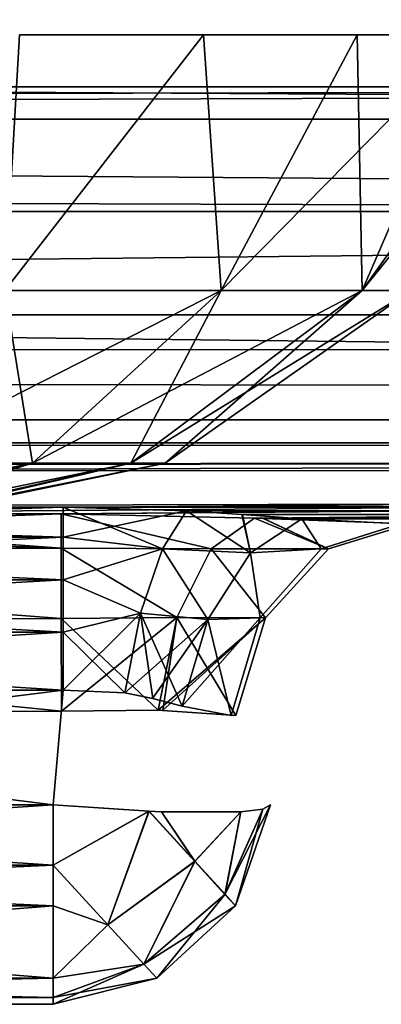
# Model space of a CAD drawing. Header units: millimetres. Extents: x -125 to 125, y -4 to 53.
# Tile 34 of 45: x 40.965 to 41.793, y -3.1 to -0.846. Entities that reach past the tile are written whole.
import ezdxf

# ---------------------------------------------------------------- set-up
doc = ezdxf.new("R2010")
doc.units = ezdxf.units.MM
doc.header["$LTSCALE"] = 65.185185
for name, color, linetype in [('100', 7, 'CONTINUOUS'), ('102', 7, 'CONTINUOUS'), ('108', 7, 'CONTINUOUS'), ('112', 7, 'CONTINUOUS'), ('123', 7, 'CONTINUOUS'), ('124', 7, 'CONTINUOUS'), ('133', 7, 'CONTINUOUS'), ('134', 7, 'CONTINUOUS'), ('137', 7, 'CONTINUOUS'), ('138', 7, 'CONTINUOUS'), ('141', 7, 'CONTINUOUS'), ('147', 7, 'CONTINUOUS'), ('150', 7, 'CONTINUOUS'), ('151', 7, 'CONTINUOUS'), ('153', 7, 'CONTINUOUS'), ('154', 7, 'CONTINUOUS'), ('168', 7, 'CONTINUOUS'), ('169', 7, 'CONTINUOUS'), ('171', 7, 'CONTINUOUS'), ('172', 7, 'CONTINUOUS'), ('174', 7, 'CONTINUOUS'), ('175', 7, 'CONTINUOUS'), ('179', 7, 'CONTINUOUS'), ('180', 7, 'CONTINUOUS'), ('197', 7, 'CONTINUOUS'), ('198', 7, 'CONTINUOUS'), ('199', 7, 'CONTINUOUS'), ('200', 7, 'CONTINUOUS'), ('4', 7, 'CONTINUOUS'), ('84', 7, 'CONTINUOUS'), ('88', 7, 'CONTINUOUS'), ('92', 7, 'CONTINUOUS'), ('96', 7, 'CONTINUOUS')]:
    doc.layers.add(name, color=color, linetype=linetype)

msp = doc.modelspace()

# ---------------------------------------------------------------- linework, layer by layer
at = {"layer": '100', "color": 7, "linetype": 'Continuous'}
for points in [[(51.5985, -1.2857, 45.6861), (0, -1.8146, 46.3906), (17.1995, -1.2857, 45.597), (51.5985, -1.2857, 45.6861)], [(60.7775, -1.8146, 46.5297), (0, -1.8146, 46.3906), (51.5985, -1.2857, 45.6861), (60.7775, -1.8146, 46.5297)], [(60.7775, -1.8146, 46.5297), (0.0542, -2, 47.3355), (0, -1.8146, 46.3906), (60.7775, -1.8146, 46.5297)], [(0.0542, -2, 47.3355), (60.7775, -1.8146, 46.5297), (38.9393, -1.9782, 47.063), (0.0542, -2, 47.3355)], [(38.9393, -1.9782, 47.063), (60.7775, -1.8146, 46.5297), (39.9998, -1.9778, 47.0635), (38.9393, -1.9782, 47.063)], [(39.9998, -1.9778, 47.0635), (60.7775, -1.8146, 46.5297), (41.0604, -1.9774, 47.064), (39.9998, -1.9778, 47.0635)], [(41.0604, -1.9774, 47.064), (60.7775, -1.8146, 46.5297), (41.5026, -1.9876, 47.1514), (41.0604, -1.9774, 47.064)], [(41.5026, -1.9876, 47.1514), (60.7775, -1.8146, 46.5297), (41.5233, -1.9884, 47.1603), (41.5026, -1.9876, 47.1514)], [(60.7775, -1.8146, 46.5297), (41.8587, -2, 47.4015), (41.5233, -1.9884, 47.1603), (60.7775, -1.8146, 46.5297)]]:
    msp.add_3dface(points, dxfattribs=at)
at = {"layer": '102', "color": 7, "linetype": 'Continuous'}
for points in [[(0, -1.8146, -46.3906), (60.7775, -1.8146, -46.5297), (17.1995, -1.2857, -45.597), (0, -1.8146, -46.3906)], [(17.1995, -1.2857, -45.597), (60.7775, -1.8146, -46.5297), (51.5985, -1.2857, -45.6861), (17.1995, -1.2857, -45.597)], [(41.0604, -1.9774, -47.064), (0, -1.8146, -46.3906), (39.9998, -1.9778, -47.0635), (41.0604, -1.9774, -47.064)], [(60.7775, -1.8146, -46.5297), (0, -1.8146, -46.3906), (41.0604, -1.9774, -47.064), (60.7775, -1.8146, -46.5297)], [(41.5026, -1.9876, -47.1514), (60.7775, -1.8146, -46.5297), (41.0604, -1.9774, -47.064), (41.5026, -1.9876, -47.1514)], [(41.5227, -1.9884, -47.16), (60.7775, -1.8146, -46.5297), (41.5026, -1.9876, -47.1514), (41.5227, -1.9884, -47.16)], [(41.8587, -2, -47.4015), (60.7775, -1.8146, -46.5297), (41.5227, -1.9884, -47.16), (41.8587, -2, -47.4015)]]:
    msp.add_3dface(points, dxfattribs=at)
at = {"layer": '108', "color": 7, "linetype": 'Continuous'}
for points in [[(51.6013, -1, -44.9863), (17.2005, -1, -44.8972), (24.0799, -1.0742, -45.2858), (51.6013, -1, -44.9863)], [(51.6013, -1, -44.9863), (24.0799, -1.0742, -45.2858), (72.2395, -1.0742, -45.4605), (51.6013, -1, -44.9863)], [(17.1995, -1.2857, -45.597), (51.5985, -1.2857, -45.6861), (24.0799, -1.0742, -45.2858), (17.1995, -1.2857, -45.597)], [(24.0799, -1.0742, -45.2858), (51.5985, -1.2857, -45.6861), (72.2395, -1.0742, -45.4605), (24.0799, -1.0742, -45.2858)]]:
    msp.add_3dface(points, dxfattribs=at)
at = {"layer": '112', "color": 7, "linetype": 'Continuous'}
for points in [[(17.2005, -1, 44.8972), (51.6013, -1, 44.9863), (24.0799, -1.0742, 45.2858), (17.2005, -1, 44.8972)], [(51.6013, -1, 44.9863), (72.2395, -1.0742, 45.4605), (24.0799, -1.0742, 45.2858), (51.6013, -1, 44.9863)], [(51.5985, -1.2857, 45.6861), (17.1995, -1.2857, 45.597), (24.0799, -1.0742, 45.2858), (51.5985, -1.2857, 45.6861)], [(72.2395, -1.0742, 45.4605), (51.5985, -1.2857, 45.6861), (24.0799, -1.0742, 45.2858), (72.2395, -1.0742, 45.4605)]]:
    msp.add_3dface(points, dxfattribs=at)
at = {"layer": '123', "color": 7, "linetype": 'Continuous'}
for points in [[(40.931, -1.4666, 1.6126), (41.4264, -1.4666, 1.1969), (41.386, -0.8814, 1.738), (40.931, -1.4666, 1.6126)], [(40.9645, -0.8814, 2.0029), (40.931, -1.4666, 1.6126), (41.386, -0.8814, 1.738), (40.9645, -0.8814, 2.0029)], [(41.386, -0.8814, 1.738), (41.4264, -1.4666, 1.1969), (41.738, -0.8814, 1.386), (41.386, -0.8814, 1.738)], [(41.4264, -1.4666, 1.1969), (41.7498, -1.4666, 0.6369), (41.738, -0.8814, 1.386), (41.4264, -1.4666, 1.1969)], [(41.738, -0.8814, 1.386), (41.7498, -1.4666, 0.6369), (42.0029, -0.8814, 0.9645), (41.738, -0.8814, 1.386)], [(41.7498, -1.4666, 0.6369), (41.8621, -1.4666), (42.1673, -0.8814, 0.4947), (41.7498, -1.4666, 0.6369)], [(42.0029, -0.8814, 0.9645), (41.7498, -1.4666, 0.6369), (42.1673, -0.8814, 0.4947), (42.0029, -0.8814, 0.9645)], [(40.6491, -1.8612, 1.1243), (40.9945, -1.8612, 0.8345), (40.931, -1.4666, 1.6126), (40.6491, -1.8612, 1.1243)], [(40.931, -1.4666, 1.6126), (40.9945, -1.8612, 0.8345), (41.4264, -1.4666, 1.1969), (40.931, -1.4666, 1.6126)], [(40.9945, -1.8612, 0.8345), (41.22, -1.8612, 0.444), (41.4264, -1.4666, 1.1969), (40.9945, -1.8612, 0.8345)], [(41.4264, -1.4666, 1.1969), (41.22, -1.8612, 0.444), (41.7498, -1.4666, 0.6369), (41.4264, -1.4666, 1.1969)], [(41.22, -1.8612, 0.444), (41.2983, -1.8612), (41.7498, -1.4666, 0.6369), (41.22, -1.8612, 0.444)], [(41.2983, -1.8612), (41.8621, -1.4666), (41.7498, -1.4666, 0.6369), (41.2983, -1.8612)], [(40.6491, -1.8612, 1.1243), (40.4423, -2, 0.4423), (40.9945, -1.8612, 0.8345), (40.6491, -1.8612, 1.1243)], [(40.4423, -2, 0.4423), (40.5417, -2, 0.3128), (40.9945, -1.8612, 0.8345), (40.4423, -2, 0.4423)], [(40.9945, -1.8612, 0.8345), (40.5417, -2, 0.3128), (41.22, -1.8612, 0.444), (40.9945, -1.8612, 0.8345)], [(40.5417, -2, 0.3128), (40.6042, -2, 0.1619), (41.22, -1.8612, 0.444), (40.5417, -2, 0.3128)], [(40.6042, -2, 0.1619), (40.6256, -2), (41.22, -1.8612, 0.444), (40.6042, -2, 0.1619)], [(41.22, -1.8612, 0.444), (40.6256, -2), (41.2983, -1.8612), (41.22, -1.8612, 0.444)]]:
    msp.add_3dface(points, dxfattribs=at)
at = {"layer": '124', "color": 7, "linetype": 'Continuous'}
for points in [[(41.386, -0.8814, -1.738), (40.931, -1.4666, -1.6126), (40.9645, -0.8814, -2.0029), (41.386, -0.8814, -1.738)], [(41.4264, -1.4666, -1.1969), (40.931, -1.4666, -1.6126), (41.386, -0.8814, -1.738), (41.4264, -1.4666, -1.1969)], [(41.738, -0.8814, -1.386), (41.4264, -1.4666, -1.1969), (41.386, -0.8814, -1.738), (41.738, -0.8814, -1.386)], [(41.7498, -1.4666, -0.6369), (41.4264, -1.4666, -1.1969), (42.0029, -0.8814, -0.9645), (41.7498, -1.4666, -0.6369)], [(42.0029, -0.8814, -0.9645), (41.4264, -1.4666, -1.1969), (41.738, -0.8814, -1.386), (42.0029, -0.8814, -0.9645)], [(42.223, -0.8814), (41.7498, -1.4666, -0.6369), (42.1673, -0.8814, -0.4947), (42.223, -0.8814)], [(42.223, -0.8814), (41.8621, -1.4666), (41.7498, -1.4666, -0.6369), (42.223, -0.8814)], [(42.1673, -0.8814, -0.4947), (41.7498, -1.4666, -0.6369), (42.0029, -0.8814, -0.9645), (42.1673, -0.8814, -0.4947)], [(40.9945, -1.8612, -0.8345), (40.6491, -1.8612, -1.1243), (41.4264, -1.4666, -1.1969), (40.9945, -1.8612, -0.8345)], [(41.4264, -1.4666, -1.1969), (40.6491, -1.8612, -1.1243), (40.931, -1.4666, -1.6126), (41.4264, -1.4666, -1.1969)], [(41.22, -1.8612, -0.444), (40.9945, -1.8612, -0.8345), (41.7498, -1.4666, -0.6369), (41.22, -1.8612, -0.444)], [(41.7498, -1.4666, -0.6369), (40.9945, -1.8612, -0.8345), (41.4264, -1.4666, -1.1969), (41.7498, -1.4666, -0.6369)], [(41.8621, -1.4666), (41.2983, -1.8612), (41.22, -1.8612, -0.444), (41.8621, -1.4666)], [(41.8621, -1.4666), (41.22, -1.8612, -0.444), (41.7498, -1.4666, -0.6369), (41.8621, -1.4666)], [(40.4423, -2, -0.4423), (40.3128, -2, -0.5417), (40.9945, -1.8612, -0.8345), (40.4423, -2, -0.4423)], [(40.9945, -1.8612, -0.8345), (40.3128, -2, -0.5417), (40.6491, -1.8612, -1.1243), (40.9945, -1.8612, -0.8345)], [(40.5417, -2, -0.3128), (40.4423, -2, -0.4423), (40.9945, -1.8612, -0.8345), (40.5417, -2, -0.3128)], [(41.22, -1.8612, -0.444), (40.5417, -2, -0.3128), (40.9945, -1.8612, -0.8345), (41.22, -1.8612, -0.444)], [(40.6042, -2, -0.1619), (40.5417, -2, -0.3128), (41.22, -1.8612, -0.444), (40.6042, -2, -0.1619)], [(41.2983, -1.8612), (40.6042, -2, -0.1619), (41.22, -1.8612, -0.444), (41.2983, -1.8612)], [(40.6256, -2), (40.6042, -2, -0.1619), (41.2983, -1.8612), (40.6256, -2)]]:
    msp.add_3dface(points, dxfattribs=at)
at = {"layer": '133', "color": 7, "linetype": 'Continuous'}
for points in [[(38.9582, -3.1, 48.0119), (41.0418, -3.1, 48.0119), (38.9582, -3.1, 48.6956), (38.9582, -3.1, 48.0119)], [(41.0418, -3.1, 48.0119), (41.0418, -3.1, 48.6956), (38.9582, -3.1, 48.6956), (41.0418, -3.1, 48.0119)]]:
    msp.add_3dface(points, dxfattribs=at)
at = {"layer": '134', "color": 7, "linetype": 'Continuous'}
for points in [[(41.0648, -2.3811, 49.2167), (38.9352, -2.3811, 49.2167), (41.0418, -2.6436, 49.1937), (41.0648, -2.3811, 49.2167)], [(41.0418, -2.6436, 49.1937), (38.9352, -2.3811, 49.2167), (38.9582, -2.6436, 49.1937), (41.0418, -2.6436, 49.1937)]]:
    msp.add_3dface(points, dxfattribs=at)
at = {"layer": '137', "color": 7, "linetype": 'Continuous'}
for points in [[(41.0418, -3.1, -48.6956), (41.0418, -3.1, -48.0119), (38.9582, -3.1, -48.0119), (41.0418, -3.1, -48.6956)], [(38.9582, -3.1, -48.6956), (41.0418, -3.1, -48.6956), (38.9582, -3.1, -48.0119), (38.9582, -3.1, -48.6956)]]:
    msp.add_3dface(points, dxfattribs=at)
at = {"layer": '138', "color": 7, "linetype": 'Continuous'}
for points in [[(38.9582, -2.6436, -49.1937), (38.9352, -2.3811, -49.2167), (41.0648, -2.3811, -49.2167), (38.9582, -2.6436, -49.1937)], [(41.0418, -2.6436, -49.1937), (38.9582, -2.6436, -49.1937), (41.0648, -2.3811, -49.2167), (41.0418, -2.6436, -49.1937)]]:
    msp.add_3dface(points, dxfattribs=at)
at = {"layer": '141', "color": 7, "linetype": 'Continuous'}
for points in [[(41.4596, -2.8748, 48.0119), (41.5399, -2.6436, 48.0119), (41.4597, -2.8745, 48.6956), (41.4596, -2.8748, 48.0119)], [(41.5399, -2.6436, 48.0119), (41.5399, -2.6436, 48.6956), (41.4597, -2.8745, 48.6956), (41.5399, -2.6436, 48.0119)], [(41.2789, -3.0402, 48.0119), (41.4596, -2.8748, 48.0119), (41.2791, -3.0401, 48.6956), (41.2789, -3.0402, 48.0119)], [(41.2791, -3.0401, 48.6956), (41.4596, -2.8748, 48.0119), (41.4597, -2.8745, 48.6956), (41.2791, -3.0401, 48.6956)], [(41.0418, -3.1, 48.6956), (41.2789, -3.0402, 48.0119), (41.2791, -3.0401, 48.6956), (41.0418, -3.1, 48.6956)], [(41.0418, -3.1, 48.6956), (41.0418, -3.1, 48.0119), (41.2789, -3.0402, 48.0119), (41.0418, -3.1, 48.6956)]]:
    msp.add_3dface(points, dxfattribs=at)
at = {"layer": '147', "color": 7, "linetype": 'Continuous'}
for points in [[(41.4596, -2.8748, -48.6956), (41.5399, -2.6436, -48.6956), (41.4597, -2.8745, -48.0119), (41.4596, -2.8748, -48.6956)], [(41.5399, -2.6436, -48.6956), (41.5399, -2.6436, -48.0119), (41.4597, -2.8745, -48.0119), (41.5399, -2.6436, -48.6956)], [(41.2789, -3.0402, -48.6956), (41.4596, -2.8748, -48.6956), (41.2791, -3.0401, -48.0119), (41.2789, -3.0402, -48.6956)], [(41.2791, -3.0401, -48.0119), (41.4596, -2.8748, -48.6956), (41.4597, -2.8745, -48.0119), (41.2791, -3.0401, -48.0119)], [(41.0418, -3.1, -48.0119), (41.2789, -3.0402, -48.6956), (41.2791, -3.0401, -48.0119), (41.0418, -3.1, -48.0119)], [(41.0418, -3.1, -48.0119), (41.0418, -3.1, -48.6956), (41.2789, -3.0402, -48.6956), (41.0418, -3.1, -48.0119)]]:
    msp.add_3dface(points, dxfattribs=at)
at = {"layer": '150', "color": 7, "linetype": 'Continuous'}
for points in [[(41.0418, -2.6436, 49.1937), (38.9582, -2.6436, 49.1937), (38.9582, -2.7815, 49.1615), (41.0418, -2.6436, 49.1937)], [(41.0418, -2.6436, 49.1937), (38.9582, -2.7815, 49.1615), (41.0418, -2.7812, 49.1616), (41.0418, -2.6436, 49.1937)], [(41.0418, -2.7812, 49.1616), (38.9582, -2.7815, 49.1615), (41.0418, -2.8748, 49.1133), (41.0418, -2.7812, 49.1616)], [(38.9582, -2.7815, 49.1615), (38.9582, -2.8748, 49.1133), (41.0418, -2.8748, 49.1133), (38.9582, -2.7815, 49.1615)], [(41.0418, -2.8748, 49.1133), (38.9582, -2.8748, 49.1133), (41.0418, -3.0401, 48.9329), (41.0418, -2.8748, 49.1133)], [(38.9582, -2.8748, 49.1133), (38.9582, -3.0401, 48.9329), (41.0418, -3.0401, 48.9329), (38.9582, -2.8748, 49.1133)], [(41.0418, -3.0401, 48.9329), (38.9582, -3.0401, 48.9329), (41.0418, -3.0848, 48.818), (41.0418, -3.0401, 48.9329)], [(38.9582, -3.0401, 48.9329), (38.9582, -3.0848, 48.818), (41.0418, -3.0848, 48.818), (38.9582, -3.0401, 48.9329)], [(38.9582, -3.0848, 48.818), (38.9582, -3.1, 48.6956), (41.0418, -3.0848, 48.818), (38.9582, -3.0848, 48.818)], [(38.9582, -3.1, 48.6956), (41.0418, -3.1, 48.6956), (41.0418, -3.0848, 48.818), (38.9582, -3.1, 48.6956)]]:
    msp.add_3dface(points, dxfattribs=at)
at = {"layer": '151', "color": 7, "linetype": 'Continuous'}
for points in [[(41.0418, -2.6436, 49.1937), (41.0418, -2.7812, 49.1616), (41.2616, -2.6582, 49.141), (41.0418, -2.6436, 49.1937)], [(41.2616, -2.6582, 49.141), (41.0418, -2.7812, 49.1616), (41.167, -2.9178, 49.0608), (41.2616, -2.6582, 49.141)], [(41.3664, -2.7727, 49.0345), (41.2616, -2.6582, 49.141), (41.167, -2.9178, 49.0608), (41.3664, -2.7727, 49.0345)], [(41.2616, -2.6582, 49.141), (41.3664, -2.7727, 49.0345), (41.2898, -2.6593, 49.1257), (41.2616, -2.6582, 49.141)], [(41.472, -2.6593, 48.9435), (41.4355, -2.8481, 48.8786), (41.5222, -2.6533, 48.8239), (41.472, -2.6593, 48.9435)], [(41.4355, -2.8481, 48.8786), (41.4597, -2.8745, 48.6956), (41.5222, -2.6533, 48.8239), (41.4355, -2.8481, 48.8786)], [(41.4597, -2.8745, 48.6956), (41.5399, -2.6436, 48.6956), (41.5222, -2.6533, 48.8239), (41.4597, -2.8745, 48.6956)], [(41.2898, -2.6593, 49.1257), (41.3664, -2.7727, 49.0345), (41.472, -2.6593, 48.9435), (41.2898, -2.6593, 49.1257)], [(41.3664, -2.7727, 49.0345), (41.4355, -2.8481, 48.8786), (41.472, -2.6593, 48.9435), (41.3664, -2.7727, 49.0345)], [(41.0418, -2.7812, 49.1616), (41.0418, -2.8748, 49.1133), (41.167, -2.9178, 49.0608), (41.0418, -2.7812, 49.1616)], [(41.2498, -3.0081, 48.8962), (41.3664, -2.7727, 49.0345), (41.167, -2.9178, 49.0608), (41.2498, -3.0081, 48.8962)], [(41.4355, -2.8481, 48.8786), (41.3664, -2.7727, 49.0345), (41.2498, -3.0081, 48.8962), (41.4355, -2.8481, 48.8786)], [(41.2791, -3.0401, 48.6956), (41.4355, -2.8481, 48.8786), (41.2498, -3.0081, 48.8962), (41.2791, -3.0401, 48.6956)], [(41.2791, -3.0401, 48.6956), (41.4597, -2.8745, 48.6956), (41.4355, -2.8481, 48.8786), (41.2791, -3.0401, 48.6956)], [(41.0418, -2.8748, 49.1133), (41.0418, -3.0401, 48.9329), (41.167, -2.9178, 49.0608), (41.0418, -2.8748, 49.1133)], [(41.0418, -3.0401, 48.9329), (41.2498, -3.0081, 48.8962), (41.167, -2.9178, 49.0608), (41.0418, -3.0401, 48.9329)], [(41.0418, -3.0401, 48.9329), (41.0418, -3.0848, 48.818), (41.2498, -3.0081, 48.8962), (41.0418, -3.0401, 48.9329)], [(41.0418, -3.1, 48.6956), (41.2791, -3.0401, 48.6956), (41.2498, -3.0081, 48.8962), (41.0418, -3.1, 48.6956)], [(41.0418, -3.0848, 48.818), (41.0418, -3.1, 48.6956), (41.2498, -3.0081, 48.8962), (41.0418, -3.0848, 48.818)]]:
    msp.add_3dface(points, dxfattribs=at)
at = {"layer": '153', "color": 7, "linetype": 'Continuous'}
for points in [[(41.0418, -2.7815, 47.546), (38.9582, -2.6436, 47.5138), (41.0418, -2.6436, 47.5138), (41.0418, -2.7815, 47.546)], [(38.9582, -2.7812, 47.5459), (38.9582, -2.6436, 47.5138), (41.0418, -2.7815, 47.546), (38.9582, -2.7812, 47.5459)], [(38.9582, -2.8748, 47.5942), (38.9582, -2.7812, 47.5459), (41.0418, -2.7815, 47.546), (38.9582, -2.8748, 47.5942)], [(41.0418, -2.8748, 47.5942), (38.9582, -2.8748, 47.5942), (41.0418, -2.7815, 47.546), (41.0418, -2.8748, 47.5942)], [(41.0418, -3.0401, 47.7746), (38.9582, -3.0401, 47.7746), (41.0418, -2.8748, 47.5942), (41.0418, -3.0401, 47.7746)], [(38.9582, -3.0401, 47.7746), (38.9582, -2.8748, 47.5942), (41.0418, -2.8748, 47.5942), (38.9582, -3.0401, 47.7746)], [(41.0418, -3.0848, 47.8896), (38.9582, -3.0848, 47.8896), (41.0418, -3.0401, 47.7746), (41.0418, -3.0848, 47.8896)], [(38.9582, -3.0848, 47.8896), (38.9582, -3.0401, 47.7746), (41.0418, -3.0401, 47.7746), (38.9582, -3.0848, 47.8896)], [(41.0418, -3.1, 48.0119), (38.9582, -3.1, 48.0119), (38.9582, -3.0848, 47.8896), (41.0418, -3.1, 48.0119)], [(41.0418, -3.1, 48.0119), (38.9582, -3.0848, 47.8896), (41.0418, -3.0848, 47.8896), (41.0418, -3.1, 48.0119)]]:
    msp.add_3dface(points, dxfattribs=at)
at = {"layer": '154', "color": 7, "linetype": 'Continuous'}
for points in [[(41.0418, -2.7815, 47.546), (41.0418, -2.6436, 47.5138), (41.2612, -2.6582, 47.5664), (41.0418, -2.7815, 47.546)], [(41.1669, -2.918, 47.6469), (41.0418, -2.7815, 47.546), (41.2612, -2.6582, 47.5664), (41.1669, -2.918, 47.6469)], [(41.3662, -2.7728, 47.6729), (41.1669, -2.918, 47.6469), (41.2612, -2.6582, 47.5664), (41.3662, -2.7728, 47.6729)], [(41.3662, -2.7728, 47.6729), (41.2612, -2.6582, 47.5664), (41.2898, -2.6593, 47.5818), (41.3662, -2.7728, 47.6729)], [(41.5399, -2.6436, 48.0119), (41.4596, -2.8748, 48.0119), (41.4353, -2.8483, 47.8288), (41.5399, -2.6436, 48.0119)], [(41.5399, -2.6436, 48.0119), (41.4353, -2.8483, 47.8288), (41.5222, -2.6533, 47.8836), (41.5399, -2.6436, 48.0119)], [(41.5222, -2.6533, 47.8836), (41.4353, -2.8483, 47.8288), (41.472, -2.6593, 47.764), (41.5222, -2.6533, 47.8836)], [(41.472, -2.6593, 47.764), (41.3662, -2.7728, 47.6729), (41.2898, -2.6593, 47.5818), (41.472, -2.6593, 47.764)], [(41.4353, -2.8483, 47.8288), (41.3662, -2.7728, 47.6729), (41.472, -2.6593, 47.764), (41.4353, -2.8483, 47.8288)], [(41.0418, -2.8748, 47.5942), (41.0418, -2.7815, 47.546), (41.1669, -2.918, 47.6469), (41.0418, -2.8748, 47.5942)], [(41.2496, -3.0082, 47.8115), (41.1669, -2.918, 47.6469), (41.3662, -2.7728, 47.6729), (41.2496, -3.0082, 47.8115)], [(41.4353, -2.8483, 47.8288), (41.2496, -3.0082, 47.8115), (41.3662, -2.7728, 47.6729), (41.4353, -2.8483, 47.8288)], [(41.4596, -2.8748, 48.0119), (41.2496, -3.0082, 47.8115), (41.4353, -2.8483, 47.8288), (41.4596, -2.8748, 48.0119)], [(41.0418, -3.0401, 47.7746), (41.0418, -2.8748, 47.5942), (41.1669, -2.918, 47.6469), (41.0418, -3.0401, 47.7746)], [(41.4596, -2.8748, 48.0119), (41.2789, -3.0402, 48.0119), (41.2496, -3.0082, 47.8115), (41.4596, -2.8748, 48.0119)], [(41.2496, -3.0082, 47.8115), (41.0418, -3.0401, 47.7746), (41.1669, -2.918, 47.6469), (41.2496, -3.0082, 47.8115)], [(41.2789, -3.0402, 48.0119), (41.0418, -3.0848, 47.8896), (41.2496, -3.0082, 47.8115), (41.2789, -3.0402, 48.0119)], [(41.0418, -3.0848, 47.8896), (41.0418, -3.0401, 47.7746), (41.2496, -3.0082, 47.8115), (41.0418, -3.0848, 47.8896)], [(41.2789, -3.0402, 48.0119), (41.0418, -3.1, 48.0119), (41.0418, -3.0848, 47.8896), (41.2789, -3.0402, 48.0119)]]:
    msp.add_3dface(points, dxfattribs=at)
at = {"layer": '168', "color": 7, "linetype": 'Continuous'}
for points in [[(41.0418, -2.6436, -47.5138), (38.9582, -2.7815, -47.546), (41.0418, -2.7812, -47.5459), (41.0418, -2.6436, -47.5138)], [(38.9582, -2.6436, -47.5138), (38.9582, -2.7815, -47.546), (41.0418, -2.6436, -47.5138), (38.9582, -2.6436, -47.5138)], [(41.0418, -2.7812, -47.5459), (38.9582, -2.7815, -47.546), (41.0418, -2.8748, -47.5942), (41.0418, -2.7812, -47.5459)], [(38.9582, -2.7815, -47.546), (38.9582, -2.8748, -47.5942), (41.0418, -2.8748, -47.5942), (38.9582, -2.7815, -47.546)], [(38.9582, -2.8748, -47.5942), (38.9582, -3.0401, -47.7746), (41.0418, -3.0401, -47.7746), (38.9582, -2.8748, -47.5942)], [(41.0418, -2.8748, -47.5942), (38.9582, -2.8748, -47.5942), (41.0418, -3.0401, -47.7746), (41.0418, -2.8748, -47.5942)], [(41.0418, -3.0401, -47.7746), (38.9582, -3.0401, -47.7746), (41.0418, -3.0848, -47.8896), (41.0418, -3.0401, -47.7746)], [(38.9582, -3.0401, -47.7746), (38.9582, -3.0848, -47.8896), (41.0418, -3.0848, -47.8896), (38.9582, -3.0401, -47.7746)], [(38.9582, -3.1, -48.0119), (41.0418, -3.1, -48.0119), (41.0418, -3.0848, -47.8896), (38.9582, -3.1, -48.0119)], [(38.9582, -3.0848, -47.8896), (38.9582, -3.1, -48.0119), (41.0418, -3.0848, -47.8896), (38.9582, -3.0848, -47.8896)]]:
    msp.add_3dface(points, dxfattribs=at)
at = {"layer": '169', "color": 7, "linetype": 'Continuous'}
for points in [[(41.0418, -2.6436, -47.5138), (41.0418, -2.7812, -47.5459), (41.2616, -2.6582, -47.5666), (41.0418, -2.6436, -47.5138)], [(41.2616, -2.6582, -47.5666), (41.0418, -2.7812, -47.5459), (41.167, -2.9178, -47.6467), (41.2616, -2.6582, -47.5666)], [(41.3664, -2.7727, -47.673), (41.2616, -2.6582, -47.5666), (41.167, -2.9178, -47.6467), (41.3664, -2.7727, -47.673)], [(41.2616, -2.6582, -47.5666), (41.3664, -2.7727, -47.673), (41.2898, -2.6593, -47.5818), (41.2616, -2.6582, -47.5666)], [(41.472, -2.6593, -47.764), (41.4355, -2.8481, -47.829), (41.5222, -2.6533, -47.8836), (41.472, -2.6593, -47.764)], [(41.4355, -2.8481, -47.829), (41.4597, -2.8745, -48.0119), (41.5222, -2.6533, -47.8836), (41.4355, -2.8481, -47.829)], [(41.4597, -2.8745, -48.0119), (41.5399, -2.6436, -48.0119), (41.5222, -2.6533, -47.8836), (41.4597, -2.8745, -48.0119)], [(41.2898, -2.6593, -47.5818), (41.3664, -2.7727, -47.673), (41.472, -2.6593, -47.764), (41.2898, -2.6593, -47.5818)], [(41.3664, -2.7727, -47.673), (41.4355, -2.8481, -47.829), (41.472, -2.6593, -47.764), (41.3664, -2.7727, -47.673)], [(41.0418, -2.7812, -47.5459), (41.0418, -2.8748, -47.5942), (41.167, -2.9178, -47.6467), (41.0418, -2.7812, -47.5459)], [(41.2498, -3.0081, -47.8114), (41.3664, -2.7727, -47.673), (41.167, -2.9178, -47.6467), (41.2498, -3.0081, -47.8114)], [(41.4355, -2.8481, -47.829), (41.3664, -2.7727, -47.673), (41.2498, -3.0081, -47.8114), (41.4355, -2.8481, -47.829)], [(41.2791, -3.0401, -48.0119), (41.4355, -2.8481, -47.829), (41.2498, -3.0081, -47.8114), (41.2791, -3.0401, -48.0119)], [(41.2791, -3.0401, -48.0119), (41.4597, -2.8745, -48.0119), (41.4355, -2.8481, -47.829), (41.2791, -3.0401, -48.0119)], [(41.0418, -2.8748, -47.5942), (41.0418, -3.0401, -47.7746), (41.167, -2.9178, -47.6467), (41.0418, -2.8748, -47.5942)], [(41.0418, -3.0401, -47.7746), (41.2498, -3.0081, -47.8114), (41.167, -2.9178, -47.6467), (41.0418, -3.0401, -47.7746)], [(41.0418, -3.0401, -47.7746), (41.0418, -3.0848, -47.8896), (41.2498, -3.0081, -47.8114), (41.0418, -3.0401, -47.7746)], [(41.0418, -3.0848, -47.8896), (41.0418, -3.1, -48.0119), (41.2498, -3.0081, -47.8114), (41.0418, -3.0848, -47.8896)], [(41.0418, -3.1, -48.0119), (41.2791, -3.0401, -48.0119), (41.2498, -3.0081, -47.8114), (41.0418, -3.1, -48.0119)]]:
    msp.add_3dface(points, dxfattribs=at)
at = {"layer": '171', "color": 7, "linetype": 'Continuous'}
for points in [[(38.9582, -2.7812, -49.1616), (38.9582, -2.6436, -49.1937), (41.0418, -2.7815, -49.1615), (38.9582, -2.7812, -49.1616)], [(38.9582, -2.6436, -49.1937), (41.0418, -2.6436, -49.1937), (41.0418, -2.7815, -49.1615), (38.9582, -2.6436, -49.1937)], [(38.9582, -2.8748, -49.1133), (38.9582, -2.7812, -49.1616), (41.0418, -2.7815, -49.1615), (38.9582, -2.8748, -49.1133)], [(41.0418, -2.8748, -49.1133), (38.9582, -2.8748, -49.1133), (41.0418, -2.7815, -49.1615), (41.0418, -2.8748, -49.1133)], [(41.0418, -3.0401, -48.9329), (38.9582, -3.0401, -48.9329), (41.0418, -2.8748, -49.1133), (41.0418, -3.0401, -48.9329)], [(38.9582, -3.0401, -48.9329), (38.9582, -2.8748, -49.1133), (41.0418, -2.8748, -49.1133), (38.9582, -3.0401, -48.9329)], [(41.0418, -3.0848, -48.818), (38.9582, -3.0848, -48.818), (41.0418, -3.0401, -48.9329), (41.0418, -3.0848, -48.818)], [(38.9582, -3.0848, -48.818), (38.9582, -3.0401, -48.9329), (41.0418, -3.0401, -48.9329), (38.9582, -3.0848, -48.818)], [(41.0418, -3.1, -48.6956), (38.9582, -3.0848, -48.818), (41.0418, -3.0848, -48.818), (41.0418, -3.1, -48.6956)], [(41.0418, -3.1, -48.6956), (38.9582, -3.1, -48.6956), (38.9582, -3.0848, -48.818), (41.0418, -3.1, -48.6956)]]:
    msp.add_3dface(points, dxfattribs=at)
at = {"layer": '172', "color": 7, "linetype": 'Continuous'}
for points in [[(41.0418, -2.7815, -49.1615), (41.0418, -2.6436, -49.1937), (41.2612, -2.6582, -49.1411), (41.0418, -2.7815, -49.1615)], [(41.1669, -2.918, -49.0606), (41.0418, -2.7815, -49.1615), (41.2612, -2.6582, -49.1411), (41.1669, -2.918, -49.0606)], [(41.3662, -2.7728, -49.0346), (41.1669, -2.918, -49.0606), (41.2612, -2.6582, -49.1411), (41.3662, -2.7728, -49.0346)], [(41.3662, -2.7728, -49.0346), (41.2612, -2.6582, -49.1411), (41.2898, -2.6593, -49.1257), (41.3662, -2.7728, -49.0346)], [(41.5399, -2.6436, -48.6956), (41.4596, -2.8748, -48.6956), (41.4353, -2.8483, -48.8787), (41.5399, -2.6436, -48.6956)], [(41.5399, -2.6436, -48.6956), (41.4353, -2.8483, -48.8787), (41.5222, -2.6533, -48.8239), (41.5399, -2.6436, -48.6956)], [(41.5222, -2.6533, -48.8239), (41.4353, -2.8483, -48.8787), (41.472, -2.6593, -48.9435), (41.5222, -2.6533, -48.8239)], [(41.472, -2.6593, -48.9435), (41.3662, -2.7728, -49.0346), (41.2898, -2.6593, -49.1257), (41.472, -2.6593, -48.9435)], [(41.4353, -2.8483, -48.8787), (41.3662, -2.7728, -49.0346), (41.472, -2.6593, -48.9435), (41.4353, -2.8483, -48.8787)], [(41.0418, -2.8748, -49.1133), (41.0418, -2.7815, -49.1615), (41.1669, -2.918, -49.0606), (41.0418, -2.8748, -49.1133)], [(41.2496, -3.0082, -48.896), (41.1669, -2.918, -49.0606), (41.3662, -2.7728, -49.0346), (41.2496, -3.0082, -48.896)], [(41.4353, -2.8483, -48.8787), (41.2496, -3.0082, -48.896), (41.3662, -2.7728, -49.0346), (41.4353, -2.8483, -48.8787)], [(41.4596, -2.8748, -48.6956), (41.2496, -3.0082, -48.896), (41.4353, -2.8483, -48.8787), (41.4596, -2.8748, -48.6956)], [(41.0418, -3.0401, -48.9329), (41.0418, -2.8748, -49.1133), (41.1669, -2.918, -49.0606), (41.0418, -3.0401, -48.9329)], [(41.4596, -2.8748, -48.6956), (41.2789, -3.0402, -48.6956), (41.2496, -3.0082, -48.896), (41.4596, -2.8748, -48.6956)], [(41.2496, -3.0082, -48.896), (41.0418, -3.0401, -48.9329), (41.1669, -2.918, -49.0606), (41.2496, -3.0082, -48.896)], [(41.0418, -3.0848, -48.818), (41.0418, -3.0401, -48.9329), (41.2496, -3.0082, -48.896), (41.0418, -3.0848, -48.818)], [(41.2789, -3.0402, -48.6956), (41.0418, -3.0848, -48.818), (41.2496, -3.0082, -48.896), (41.2789, -3.0402, -48.6956)], [(41.2789, -3.0402, -48.6956), (41.0418, -3.1, -48.6956), (41.0418, -3.0848, -48.818), (41.2789, -3.0402, -48.6956)]]:
    msp.add_3dface(points, dxfattribs=at)
at = {"layer": '174', "color": 7, "linetype": 'Continuous'}
for points in [[(41.3473, -1.9705, 49.5031), (41.0648, -1.9623, 49.5244), (41.0648, -2.0309, 49.4067), (41.3473, -1.9705, 49.5031)], [(41.3473, -1.9705, 49.5031), (41.0648, -2.0309, 49.4067), (41.2926, -2.0573, 49.3564), (41.3473, -1.9705, 49.5031)], [(41.3473, -1.9705, 49.5031), (41.2926, -2.0573, 49.3564), (41.4941, -2.0668, 49.2847), (41.3473, -1.9705, 49.5031)], [(41.4741, -1.9787, 49.4785), (41.3473, -1.9705, 49.5031), (41.4941, -2.0668, 49.2847), (41.4741, -1.9787, 49.4785)], [(41.6116, -1.9888, 49.4392), (41.4741, -1.9787, 49.4785), (41.4941, -2.0668, 49.2847), (41.6116, -1.9888, 49.4392)], [(41.6116, -1.9888, 49.4392), (41.4941, -2.0668, 49.2847), (41.6556, -2.0572, 49.1893), (41.6116, -1.9888, 49.4392)], [(41.8371, -2, 49.334), (41.6116, -1.9888, 49.4392), (41.6556, -2.0572, 49.1893), (41.8371, -2, 49.334)], [(41.0648, -2.0309, 49.4067), (41.0648, -2.1286, 49.3118), (41.2926, -2.0573, 49.3564), (41.0648, -2.0309, 49.4067)], [(41.2926, -2.0573, 49.3564), (41.0648, -2.1286, 49.3118), (41.2417, -2.2048, 49.2444), (41.2926, -2.0573, 49.3564)], [(41.2926, -2.0573, 49.3564), (41.2417, -2.2048, 49.2444), (41.3963, -2.2189, 49.1745), (41.2926, -2.0573, 49.3564)], [(41.4941, -2.0668, 49.2847), (41.2926, -2.0573, 49.3564), (41.3963, -2.2189, 49.1745), (41.4941, -2.0668, 49.2847)], [(41.4941, -2.0668, 49.2847), (41.3963, -2.2189, 49.1745), (41.5157, -2.2156, 49.0776), (41.4941, -2.0668, 49.2847)], [(41.6556, -2.0572, 49.1893), (41.4941, -2.0668, 49.2847), (41.5157, -2.2156, 49.0776), (41.6556, -2.0572, 49.1893)], [(41.0648, -2.1286, 49.3118), (41.0648, -2.2483, 49.2469), (41.2417, -2.2048, 49.2444), (41.0648, -2.1286, 49.3118)], [(41.2417, -2.2048, 49.2444), (41.0648, -2.3811, 49.2167), (41.2062, -2.387, 49.1956), (41.2417, -2.2048, 49.2444)], [(41.0648, -2.2483, 49.2469), (41.0648, -2.3811, 49.2167), (41.2417, -2.2048, 49.2444), (41.0648, -2.2483, 49.2469)], [(41.2417, -2.2048, 49.2444), (41.2062, -2.387, 49.1956), (41.3963, -2.2189, 49.1745), (41.2417, -2.2048, 49.2444)], [(41.2062, -2.387, 49.1956), (41.2693, -2.3998, 49.1706), (41.3963, -2.2189, 49.1745), (41.2062, -2.387, 49.1956)], [(41.3963, -2.2189, 49.1745), (41.2693, -2.3998, 49.1706), (41.3373, -2.4175, 49.1306), (41.3963, -2.2189, 49.1745)], [(41.3373, -2.4175, 49.1306), (41.4492, -2.439, 49.0245), (41.5157, -2.2156, 49.0776), (41.3373, -2.4175, 49.1306)], [(41.3963, -2.2189, 49.1745), (41.3373, -2.4175, 49.1306), (41.5157, -2.2156, 49.0776), (41.3963, -2.2189, 49.1745)]]:
    msp.add_3dface(points, dxfattribs=at)
at = {"layer": '175', "color": 7, "linetype": 'Continuous'}
for points in [[(41.0648, -1.9623, 49.5244), (38.9352, -1.9623, 49.5244), (38.9352, -2.0309, 49.4067), (41.0648, -1.9623, 49.5244)], [(41.0648, -2.0309, 49.4067), (41.0648, -1.9623, 49.5244), (38.9352, -2.0309, 49.4067), (41.0648, -2.0309, 49.4067)], [(38.9352, -2.1286, 49.3118), (41.0648, -2.0309, 49.4067), (38.9352, -2.0309, 49.4067), (38.9352, -2.1286, 49.3118)], [(41.0648, -2.1286, 49.3118), (41.0648, -2.0309, 49.4067), (38.9352, -2.1286, 49.3118), (41.0648, -2.1286, 49.3118)], [(41.0648, -2.2483, 49.2469), (41.0648, -2.1286, 49.3118), (38.9352, -2.2483, 49.2469), (41.0648, -2.2483, 49.2469)], [(38.9352, -2.2483, 49.2469), (41.0648, -2.1286, 49.3118), (38.9352, -2.1286, 49.3118), (38.9352, -2.2483, 49.2469)], [(38.9352, -2.3811, 49.2167), (41.0648, -2.2483, 49.2469), (38.9352, -2.2483, 49.2469), (38.9352, -2.3811, 49.2167)], [(38.9352, -2.3811, 49.2167), (41.0648, -2.3811, 49.2167), (41.0648, -2.2483, 49.2469), (38.9352, -2.3811, 49.2167)]]:
    msp.add_3dface(points, dxfattribs=at)
at = {"layer": '179', "color": 7, "linetype": 'Continuous'}
for points in [[(38.9393, -1.9782, 47.063), (39.9998, -1.9778, 47.0635), (41.0604, -2.0558, 47.2727), (38.9393, -1.9782, 47.063)], [(38.9393, -2.0563, 47.2722), (38.9393, -1.9782, 47.063), (41.0604, -2.0558, 47.2727), (38.9393, -2.0563, 47.2722)], [(39.9998, -1.9778, 47.0635), (41.0604, -1.9774, 47.064), (41.0604, -2.0558, 47.2727), (39.9998, -1.9778, 47.0635)], [(41.0605, -2.2172, 47.4266), (38.9393, -2.0563, 47.2722), (41.0604, -2.0558, 47.2727), (41.0605, -2.2172, 47.4266)], [(38.9394, -2.2177, 47.4265), (38.9393, -2.0563, 47.2722), (41.0605, -2.2172, 47.4266), (38.9394, -2.2177, 47.4265)], [(41.0606, -2.4294, 47.4951), (38.9394, -2.2177, 47.4265), (41.0605, -2.2172, 47.4266), (41.0606, -2.4294, 47.4951)], [(38.9394, -2.2177, 47.4265), (41.0606, -2.4294, 47.4951), (40, -2.4298, 47.4951), (38.9394, -2.2177, 47.4265)]]:
    msp.add_3dface(points, dxfattribs=at)
at = {"layer": '180', "color": 7, "linetype": 'Continuous'}
for points in [[(41.0604, -1.9774, 47.064), (41.5026, -1.9876, 47.1514), (41.404, -2.0573, 47.3409), (41.0604, -1.9774, 47.064)], [(41.0604, -2.0558, 47.2727), (41.0604, -1.9774, 47.064), (41.404, -2.0573, 47.3409), (41.0604, -2.0558, 47.2727)], [(41.5026, -1.9876, 47.1514), (41.6721, -2.0572, 47.5398), (41.404, -2.0573, 47.3409), (41.5026, -1.9876, 47.1514)], [(41.5026, -1.9876, 47.1514), (41.5233, -1.9884, 47.1603), (41.6721, -2.0572, 47.5398), (41.5026, -1.9876, 47.1514)], [(41.5233, -1.9884, 47.1603), (41.8587, -2, 47.4015), (41.6721, -2.0572, 47.5398), (41.5233, -1.9884, 47.1603)], [(41.0605, -2.2172, 47.4266), (41.0604, -2.0558, 47.2727), (41.325, -2.2145, 47.4826), (41.0605, -2.2172, 47.4266)], [(41.0604, -2.0558, 47.2727), (41.404, -2.0573, 47.3409), (41.325, -2.2145, 47.4826), (41.0604, -2.0558, 47.2727)], [(41.404, -2.0573, 47.3409), (41.5282, -2.2157, 47.6464), (41.325, -2.2145, 47.4826), (41.404, -2.0573, 47.3409)], [(41.6721, -2.0572, 47.5398), (41.5282, -2.2157, 47.6464), (41.404, -2.0573, 47.3409), (41.6721, -2.0572, 47.5398)], [(41.0605, -2.2172, 47.4266), (41.325, -2.2145, 47.4826), (41.2824, -2.4269, 47.5466), (41.0605, -2.2172, 47.4266)], [(41.0606, -2.4294, 47.4951), (41.0605, -2.2172, 47.4266), (41.2824, -2.4269, 47.5466), (41.0606, -2.4294, 47.4951)], [(41.2824, -2.4269, 47.5466), (41.325, -2.2145, 47.4826), (41.2927, -2.4275, 47.552), (41.2824, -2.4269, 47.5466)], [(41.325, -2.2145, 47.4826), (41.4599, -2.4393, 47.697), (41.2927, -2.4275, 47.552), (41.325, -2.2145, 47.4826)], [(41.5282, -2.2157, 47.6464), (41.4599, -2.4393, 47.697), (41.325, -2.2145, 47.4826), (41.5282, -2.2157, 47.6464)]]:
    msp.add_3dface(points, dxfattribs=at)
at = {"layer": '197', "color": 7, "linetype": 'Continuous'}
for points in [[(41.0604, -1.9774, -47.064), (38.9393, -2.0563, -47.2722), (41.0604, -2.0558, -47.2727), (41.0604, -1.9774, -47.064)], [(41.0604, -1.9774, -47.064), (39.9998, -1.9778, -47.0635), (38.9393, -2.0563, -47.2722), (41.0604, -1.9774, -47.064)], [(41.0604, -2.0558, -47.2727), (38.9393, -2.0563, -47.2722), (41.0605, -2.2172, -47.4266), (41.0604, -2.0558, -47.2727)], [(38.9393, -2.0563, -47.2722), (38.9394, -2.2177, -47.4265), (41.0605, -2.2172, -47.4266), (38.9393, -2.0563, -47.2722)], [(41.0605, -2.2172, -47.4266), (38.9394, -2.2177, -47.4265), (41.0606, -2.4294, -47.4951), (41.0605, -2.2172, -47.4266)], [(41.0606, -2.4294, -47.4951), (38.9394, -2.2177, -47.4265), (40, -2.4298, -47.4951), (41.0606, -2.4294, -47.4951)]]:
    msp.add_3dface(points, dxfattribs=at)
at = {"layer": '198', "color": 7, "linetype": 'Continuous'}
for points in [[(41.5026, -1.9876, -47.1514), (41.0604, -1.9774, -47.064), (41.404, -2.0573, -47.3409), (41.5026, -1.9876, -47.1514)], [(41.0604, -1.9774, -47.064), (41.0604, -2.0558, -47.2727), (41.404, -2.0573, -47.3409), (41.0604, -1.9774, -47.064)], [(41.6721, -2.0572, -47.5398), (41.5026, -1.9876, -47.1514), (41.404, -2.0573, -47.3409), (41.6721, -2.0572, -47.5398)], [(41.5227, -1.9884, -47.16), (41.5026, -1.9876, -47.1514), (41.6721, -2.0572, -47.5398), (41.5227, -1.9884, -47.16)], [(41.8587, -2, -47.4015), (41.5227, -1.9884, -47.16), (41.6721, -2.0572, -47.5398), (41.8587, -2, -47.4015)], [(41.0604, -2.0558, -47.2727), (41.0605, -2.2172, -47.4266), (41.325, -2.2145, -47.4827), (41.0604, -2.0558, -47.2727)], [(41.0604, -2.0558, -47.2727), (41.325, -2.2145, -47.4827), (41.404, -2.0573, -47.3409), (41.0604, -2.0558, -47.2727)], [(41.325, -2.2145, -47.4827), (41.5282, -2.2157, -47.6464), (41.404, -2.0573, -47.3409), (41.325, -2.2145, -47.4827)], [(41.5282, -2.2157, -47.6464), (41.6721, -2.0572, -47.5398), (41.404, -2.0573, -47.3409), (41.5282, -2.2157, -47.6464)], [(41.0605, -2.2172, -47.4266), (41.0606, -2.4294, -47.4951), (41.325, -2.2145, -47.4827), (41.0605, -2.2172, -47.4266)], [(41.0606, -2.4294, -47.4951), (41.2824, -2.4269, -47.5466), (41.325, -2.2145, -47.4827), (41.0606, -2.4294, -47.4951)], [(41.2824, -2.4269, -47.5466), (41.5282, -2.2157, -47.6464), (41.325, -2.2145, -47.4827), (41.2824, -2.4269, -47.5466)], [(41.2924, -2.4275, -47.5518), (41.5282, -2.2157, -47.6464), (41.2824, -2.4269, -47.5466), (41.2924, -2.4275, -47.5518)], [(41.4599, -2.4393, -47.697), (41.5282, -2.2157, -47.6464), (41.2924, -2.4275, -47.5518), (41.4599, -2.4393, -47.697)]]:
    msp.add_3dface(points, dxfattribs=at)
at = {"layer": '199', "color": 7, "linetype": 'Continuous'}
for points in [[(41.0648, -1.9623, -49.5244), (41.3473, -1.9705, -49.5031), (41.2926, -2.0573, -49.3565), (41.0648, -1.9623, -49.5244)], [(41.0648, -2.0309, -49.4067), (41.0648, -1.9623, -49.5244), (41.2926, -2.0573, -49.3565), (41.0648, -2.0309, -49.4067)], [(41.2926, -2.0573, -49.3565), (41.3473, -1.9705, -49.5031), (41.494, -2.0668, -49.2846), (41.2926, -2.0573, -49.3565)], [(41.3473, -1.9705, -49.5031), (41.4756, -1.9788, -49.4782), (41.494, -2.0668, -49.2846), (41.3473, -1.9705, -49.5031)], [(41.4756, -1.9788, -49.4782), (41.6116, -1.9888, -49.4392), (41.494, -2.0668, -49.2846), (41.4756, -1.9788, -49.4782)], [(41.494, -2.0668, -49.2846), (41.6116, -1.9888, -49.4392), (41.6556, -2.0572, -49.1893), (41.494, -2.0668, -49.2846)], [(41.6116, -1.9888, -49.4392), (41.8371, -2, -49.334), (41.6556, -2.0572, -49.1893), (41.6116, -1.9888, -49.4392)], [(41.0648, -2.1286, -49.3118), (41.0648, -2.0309, -49.4067), (41.2926, -2.0573, -49.3565), (41.0648, -2.1286, -49.3118)], [(41.2417, -2.2047, -49.2445), (41.0648, -2.1286, -49.3118), (41.2926, -2.0573, -49.3565), (41.2417, -2.2047, -49.2445)], [(41.2417, -2.2047, -49.2445), (41.2926, -2.0573, -49.3565), (41.3963, -2.2189, -49.1745), (41.2417, -2.2047, -49.2445)], [(41.3963, -2.2189, -49.1745), (41.2926, -2.0573, -49.3565), (41.494, -2.0668, -49.2846), (41.3963, -2.2189, -49.1745)], [(41.3963, -2.2189, -49.1745), (41.494, -2.0668, -49.2846), (41.5157, -2.2156, -49.0776), (41.3963, -2.2189, -49.1745)], [(41.5157, -2.2156, -49.0776), (41.494, -2.0668, -49.2846), (41.6556, -2.0572, -49.1893), (41.5157, -2.2156, -49.0776)], [(41.0648, -2.2483, -49.2469), (41.0648, -2.1286, -49.3118), (41.2417, -2.2047, -49.2445), (41.0648, -2.2483, -49.2469)], [(41.2062, -2.387, -49.1956), (41.0648, -2.2483, -49.2469), (41.2417, -2.2047, -49.2445), (41.2062, -2.387, -49.1956)], [(41.2062, -2.387, -49.1956), (41.2417, -2.2047, -49.2445), (41.27, -2.4, -49.1702), (41.2062, -2.387, -49.1956)], [(41.3373, -2.4175, -49.1306), (41.2417, -2.2047, -49.2445), (41.3963, -2.2189, -49.1745), (41.3373, -2.4175, -49.1306)], [(41.27, -2.4, -49.1702), (41.2417, -2.2047, -49.2445), (41.3373, -2.4175, -49.1306), (41.27, -2.4, -49.1702)], [(41.3373, -2.4175, -49.1306), (41.3963, -2.2189, -49.1745), (41.4492, -2.439, -49.0245), (41.3373, -2.4175, -49.1306)], [(41.4492, -2.439, -49.0245), (41.3963, -2.2189, -49.1745), (41.5157, -2.2156, -49.0776), (41.4492, -2.439, -49.0245)], [(41.0648, -2.3811, -49.2167), (41.0648, -2.2483, -49.2469), (41.2062, -2.387, -49.1956), (41.0648, -2.3811, -49.2167)]]:
    msp.add_3dface(points, dxfattribs=at)
at = {"layer": '200', "color": 7, "linetype": 'Continuous'}
for points in [[(38.9352, -1.9623, -49.5244), (41.0648, -1.9623, -49.5244), (41.0648, -2.0309, -49.4067), (38.9352, -1.9623, -49.5244)], [(38.9352, -1.9623, -49.5244), (41.0648, -2.0309, -49.4067), (38.9352, -2.0309, -49.4067), (38.9352, -1.9623, -49.5244)], [(38.9352, -2.0309, -49.4067), (41.0648, -2.1286, -49.3118), (38.9352, -2.1286, -49.3118), (38.9352, -2.0309, -49.4067)], [(41.0648, -2.0309, -49.4067), (41.0648, -2.1286, -49.3118), (38.9352, -2.0309, -49.4067), (41.0648, -2.0309, -49.4067)], [(38.9352, -2.1286, -49.3118), (41.0648, -2.2483, -49.2469), (38.9352, -2.2483, -49.2469), (38.9352, -2.1286, -49.3118)], [(41.0648, -2.1286, -49.3118), (41.0648, -2.2483, -49.2469), (38.9352, -2.1286, -49.3118), (41.0648, -2.1286, -49.3118)], [(41.0648, -2.2483, -49.2469), (41.0648, -2.3811, -49.2167), (38.9352, -2.2483, -49.2469), (41.0648, -2.2483, -49.2469)], [(41.0648, -2.3811, -49.2167), (38.9352, -2.3811, -49.2167), (38.9352, -2.2483, -49.2469), (41.0648, -2.3811, -49.2167)]]:
    msp.add_3dface(points, dxfattribs=at)
at = {"layer": '4', "color": 7, "linetype": 'Continuous'}
for points in [[(17.2005, -1, 44.8972), (51.6013, -1, -44.9863), (51.6013, -1, 44.9863), (17.2005, -1, 44.8972)], [(17.2005, -1, -44.8972), (51.6013, -1, -44.9863), (17.2005, -1, 44.8972), (17.2005, -1, -44.8972)]]:
    msp.add_3dface(points, dxfattribs=at)
at = {"layer": '84', "color": 7, "linetype": 'Continuous'}
for points in [[(123.9, 0, -49.9), (-123.9, -1.5218, -49.8336), (-123.9, -0.7609, -49.8668), (123.9, 0, -49.9)], [(123.9, -0.7609, -49.8668), (-123.9, -1.5218, -49.8336), (123.9, 0, -49.9), (123.9, -0.7609, -49.8668)], [(123.9, -1.5218, -49.8336), (-123.9, -1.5218, -49.8336), (123.9, -0.7609, -49.8668), (123.9, -1.5218, -49.8336)]]:
    msp.add_3dface(points, dxfattribs=at)
at = {"layer": '88', "color": 7, "linetype": 'Continuous'}
for points in [[(-123.9, -0.7609, 49.8668), (123.9, -1.5218, 49.8336), (-123.9, 0, 49.9), (-123.9, -0.7609, 49.8668)], [(123.9, -1.5218, 49.8336), (123.9, -0.7609, 49.8668), (-123.9, 0, 49.9), (123.9, -1.5218, 49.8336)], [(-123.9, -1.5218, 49.8336), (123.9, -1.5218, 49.8336), (-123.9, -0.7609, 49.8668), (-123.9, -1.5218, 49.8336)]]:
    msp.add_3dface(points, dxfattribs=at)
at = {"layer": '92', "color": 7, "linetype": 'Continuous'}
for points in [[(-123.9, -1.5218, -49.8336), (123.9, -1.5218, -49.8336), (123.9, -1.7623, -49.7597), (-123.9, -1.5218, -49.8336)], [(-123.9, -1.5218, -49.8336), (123.9, -1.7623, -49.7597), (-123.9, -1.7623, -49.7597), (-123.9, -1.5218, -49.8336)], [(123.9, -1.9366, -49.5777), (41.0648, -1.9623, -49.5244), (-123.9, -1.7623, -49.7597), (123.9, -1.9366, -49.5777)], [(123.9, -1.7623, -49.7597), (123.9, -1.9366, -49.5777), (-123.9, -1.7623, -49.7597), (123.9, -1.7623, -49.7597)], [(38.9352, -1.9623, -49.5244), (-123.9, -1.7623, -49.7597), (41.0648, -1.9623, -49.5244), (38.9352, -1.9623, -49.5244)], [(123.9, -2, -49.334), (41.0648, -1.9623, -49.5244), (123.9, -1.9366, -49.5777), (123.9, -2, -49.334)], [(41.0648, -1.9623, -49.5244), (123.9, -2, -49.334), (41.3473, -1.9705, -49.5031), (41.0648, -1.9623, -49.5244)], [(41.3473, -1.9705, -49.5031), (123.9, -2, -49.334), (41.4756, -1.9788, -49.4782), (41.3473, -1.9705, -49.5031)], [(41.4756, -1.9788, -49.4782), (123.9, -2, -49.334), (41.6116, -1.9888, -49.4392), (41.4756, -1.9788, -49.4782)], [(123.9, -2, -49.334), (41.8371, -2, -49.334), (41.6116, -1.9888, -49.4392), (123.9, -2, -49.334)]]:
    msp.add_3dface(points, dxfattribs=at)
at = {"layer": '96', "color": 7, "linetype": 'Continuous'}
for points in [[(123.9, -1.5218, 49.8336), (-123.9, -1.7623, 49.7597), (123.9, -1.7623, 49.7597), (123.9, -1.5218, 49.8336)], [(123.9, -1.5218, 49.8336), (-123.9, -1.5218, 49.8336), (-123.9, -1.7623, 49.7597), (123.9, -1.5218, 49.8336)], [(-123.9, -1.7623, 49.7597), (-123.9, -1.9366, 49.5777), (123.9, -1.7623, 49.7597), (-123.9, -1.7623, 49.7597)], [(-123.9, -1.9366, 49.5777), (-41.0648, -1.9623, 49.5244), (123.9, -1.7623, 49.7597), (-123.9, -1.9366, 49.5777)], [(-41.0648, -1.9623, 49.5244), (-38.9352, -1.9623, 49.5244), (123.9, -1.7623, 49.7597), (-41.0648, -1.9623, 49.5244)], [(-38.9352, -1.9623, 49.5244), (38.9352, -1.9623, 49.5244), (123.9, -1.7623, 49.7597), (-38.9352, -1.9623, 49.5244)], [(38.9352, -1.9623, 49.5244), (41.0648, -1.9623, 49.5244), (123.9, -1.7623, 49.7597), (38.9352, -1.9623, 49.5244)], [(123.9, -1.9366, 49.5777), (123.9, -1.7623, 49.7597), (41.0648, -1.9623, 49.5244), (123.9, -1.9366, 49.5777)], [(41.3473, -1.9705, 49.5031), (123.9, -1.9366, 49.5777), (41.0648, -1.9623, 49.5244), (41.3473, -1.9705, 49.5031)], [(41.4741, -1.9787, 49.4785), (123.9, -1.9366, 49.5777), (41.3473, -1.9705, 49.5031), (41.4741, -1.9787, 49.4785)], [(41.6116, -1.9888, 49.4392), (123.9, -1.9366, 49.5777), (41.4741, -1.9787, 49.4785), (41.6116, -1.9888, 49.4392)], [(41.8371, -2, 49.334), (123.9, -1.9366, 49.5777), (41.6116, -1.9888, 49.4392), (41.8371, -2, 49.334)]]:
    msp.add_3dface(points, dxfattribs=at)

doc.saveas('drawing.dxf')
